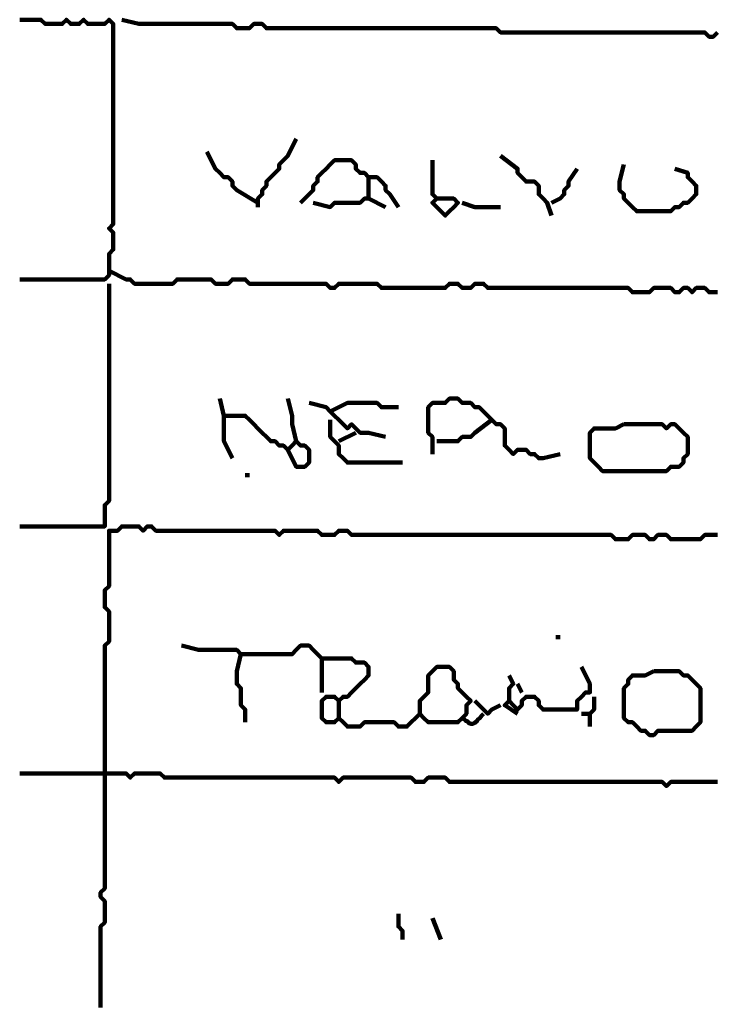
# Model space of a CAD drawing. Header units: metres. Extents: x 1959 to 4131, y 3282 to 4313.
# Tile 147 of 256: x 2378.13 to 2379.63, y 4301.72 to 4303.85. Entities that reach past the tile are written whole.
import ezdxf

# ---------------------------------------------------------------- set-up
doc = ezdxf.new("R2010")
doc.units = ezdxf.units.M
doc.layers.add('P', color=250, linetype='Continuous', lineweight=100)

msp = doc.modelspace()

# ---------------------------------------------------------------- linework, layer by layer
at = {"layer": 'P', "color": 0, "linetype": 'Continuous'}
for points in [[(2378.1277, 4303.2886), (2378.1369, 4303.2886), (2378.1462, 4303.2886), (2378.1554, 4303.2886), (2378.1646, 4303.2886), (2378.1739, 4303.2886), (2378.1831, 4303.2886), (2378.1923, 4303.2886), (2378.2016, 4303.2886), (2378.2108, 4303.2886), (2378.22, 4303.2886), (2378.2292, 4303.2886), (2378.2385, 4303.2886), (2378.2477, 4303.2886), (2378.2569, 4303.2886), (2378.2662, 4303.2886), (2378.2754, 4303.2886), (2378.2846, 4303.2886), (2378.2939, 4303.2886), (2378.3031, 4303.2886), (2378.3123, 4303.2886), (2378.3216, 4303.2979), (2378.3216, 4303.3071), (2378.3216, 4303.3163), (2378.3216, 4303.3256), (2378.3216, 4303.3348), (2378.3216, 4303.344), (2378.3308, 4303.3533), (2378.3308, 4303.3625), (2378.3308, 4303.3717), (2378.3308, 4303.3809), (2378.3308, 4303.3902), (2378.3216, 4303.3994), (2378.3308, 4303.4086), (2378.3308, 4303.4179), (2378.3308, 4303.4271), (2378.3308, 4303.4363), (2378.3308, 4303.4456), (2378.3308, 4303.4548), (2378.3308, 4303.464), (2378.3308, 4303.4733), (2378.3308, 4303.4825), (2378.3308, 4303.4917), (2378.3308, 4303.5009), (2378.3308, 4303.5102), (2378.3308, 4303.5194), (2378.3308, 4303.5286), (2378.3308, 4303.5379), (2378.3308, 4303.5471), (2378.3308, 4303.5563), (2378.3308, 4303.5656), (2378.3308, 4303.5748), (2378.3308, 4303.584), (2378.3308, 4303.5933), (2378.3308, 4303.6025), (2378.3308, 4303.6117), (2378.3308, 4303.6209), (2378.3308, 4303.6302), (2378.3308, 4303.6394), (2378.3308, 4303.6486), (2378.3308, 4303.6579), (2378.3308, 4303.6671), (2378.3308, 4303.6763), (2378.3308, 4303.6856), (2378.3308, 4303.6948), (2378.3308, 4303.704), (2378.3308, 4303.7133), (2378.3308, 4303.7225), (2378.3308, 4303.7317), (2378.3308, 4303.7409), (2378.3308, 4303.7502), (2378.3308, 4303.7594), (2378.3308, 4303.7686), (2378.3308, 4303.7779), (2378.3308, 4303.7871), (2378.3308, 4303.7963), (2378.3308, 4303.8056), (2378.3308, 4303.8148), (2378.3308, 4303.824), (2378.3308, 4303.8333), (2378.3308, 4303.8425), (2378.3216, 4303.8517), (2378.3123, 4303.8425), (2378.3031, 4303.8425), (2378.2939, 4303.8425), (2378.2846, 4303.8425), (2378.2754, 4303.8425), (2378.2662, 4303.8517), (2378.2569, 4303.8425), (2378.2477, 4303.8425), (2378.2385, 4303.8425), (2378.2292, 4303.8517), (2378.22, 4303.8425), (2378.2108, 4303.8425), (2378.2016, 4303.8425), (2378.1923, 4303.8425), (2378.1831, 4303.8425), (2378.1739, 4303.8517), (2378.1646, 4303.8517), (2378.1554, 4303.8517), (2378.1462, 4303.8517), (2378.1369, 4303.8517), (2378.1277, 4303.8517)], [(2378.3492, 4303.8517), (2378.3862, 4303.8425), (2378.3954, 4303.8425), (2378.4046, 4303.8425), (2378.4139, 4303.8425), (2378.4231, 4303.8425), (2378.4323, 4303.8425), (2378.4416, 4303.8425), (2378.4508, 4303.8425), (2378.46, 4303.8425), (2378.4692, 4303.8425), (2378.4785, 4303.8425), (2378.4877, 4303.8425), (2378.4969, 4303.8425), (2378.5062, 4303.8425), (2378.5154, 4303.8425), (2378.5246, 4303.8425), (2378.5339, 4303.8425), (2378.5431, 4303.8425), (2378.5523, 4303.8425), (2378.5616, 4303.8425), (2378.5708, 4303.8425), (2378.58, 4303.8425), (2378.5892, 4303.8425), (2378.5985, 4303.8333), (2378.6077, 4303.8333), (2378.6169, 4303.8333), (2378.6262, 4303.8333), (2378.6354, 4303.8425), (2378.6446, 4303.8425), (2378.6539, 4303.8425), (2378.6631, 4303.8333), (2378.6723, 4303.8333), (2378.6816, 4303.8333), (2378.6908, 4303.8333), (2378.7, 4303.8333), (2378.7092, 4303.8333), (2378.7185, 4303.8333), (2378.7277, 4303.8333), (2378.7369, 4303.8333), (2378.7462, 4303.8333), (2378.7554, 4303.8333), (2378.7646, 4303.8333), (2378.7739, 4303.8333), (2378.7831, 4303.8333), (2378.7923, 4303.8333), (2378.8016, 4303.8333), (2378.8108, 4303.8333), (2378.82, 4303.8333), (2378.8292, 4303.8333), (2378.8385, 4303.8333), (2378.8477, 4303.8333), (2378.8569, 4303.8333), (2378.8662, 4303.8333), (2378.8754, 4303.8333), (2378.8846, 4303.8333), (2378.8939, 4303.8333), (2378.9031, 4303.8333), (2378.9123, 4303.8333), (2378.9216, 4303.8333), (2378.9308, 4303.8333), (2378.94, 4303.8333), (2378.9492, 4303.8333), (2378.9585, 4303.8333), (2378.9677, 4303.8333), (2378.9769, 4303.8333), (2378.9862, 4303.8333), (2378.9954, 4303.8333), (2379.0046, 4303.8333), (2379.0139, 4303.8333), (2379.0231, 4303.8333), (2379.0323, 4303.8333), (2379.0416, 4303.8333), (2379.0508, 4303.8333), (2379.06, 4303.8333), (2379.0692, 4303.8333), (2379.0785, 4303.8333), (2379.0877, 4303.8333), (2379.0969, 4303.8333), (2379.1062, 4303.8333), (2379.1154, 4303.8333), (2379.1246, 4303.8333), (2379.1339, 4303.8333), (2379.1431, 4303.8333), (2379.1523, 4303.8333), (2379.1616, 4303.8333), (2379.1708, 4303.824), (2379.18, 4303.824), (2379.1892, 4303.824), (2379.1985, 4303.824), (2379.2077, 4303.824), (2379.2169, 4303.824), (2379.2262, 4303.824), (2379.2354, 4303.824), (2379.2446, 4303.824), (2379.2539, 4303.824), (2379.2631, 4303.824), (2379.2723, 4303.824), (2379.2816, 4303.824), (2379.2908, 4303.824), (2379.3, 4303.824), (2379.3092, 4303.824), (2379.3185, 4303.824), (2379.3277, 4303.824), (2379.3369, 4303.824), (2379.3462, 4303.824), (2379.3554, 4303.824), (2379.3646, 4303.824), (2379.3739, 4303.824), (2379.3831, 4303.824), (2379.3923, 4303.824), (2379.4016, 4303.824), (2379.4108, 4303.824), (2379.42, 4303.824), (2379.4292, 4303.824), (2379.4385, 4303.824), (2379.4477, 4303.824), (2379.4569, 4303.824), (2379.4662, 4303.824), (2379.4754, 4303.824), (2379.4846, 4303.824), (2379.4939, 4303.824), (2379.5031, 4303.824), (2379.5123, 4303.824), (2379.5216, 4303.824), (2379.5308, 4303.824), (2379.54, 4303.824), (2379.5492, 4303.824), (2379.5585, 4303.824), (2379.5677, 4303.824), (2379.5769, 4303.824), (2379.5862, 4303.824), (2379.5954, 4303.824), (2379.6046, 4303.824), (2379.6139, 4303.824), (2379.6231, 4303.8148), (2379.6323, 4303.8148), (2379.6416, 4303.824)], [(2378.7277, 4303.5933), (2378.7092, 4303.5563), (2378.7, 4303.5471), (2378.6908, 4303.5379), (2378.6908, 4303.5286), (2378.6816, 4303.5194), (2378.6723, 4303.5102), (2378.6631, 4303.5009), (2378.6631, 4303.4917), (2378.6539, 4303.4825), (2378.6539, 4303.4733), (2378.6446, 4303.464), (2378.6446, 4303.4456)], [(2378.5339, 4303.5656), (2378.5523, 4303.5286), (2378.5616, 4303.5194), (2378.5708, 4303.5102), (2378.58, 4303.5102), (2378.5892, 4303.5009), (2378.5892, 4303.4917), (2378.5985, 4303.4825), (2378.6446, 4303.4548)], [(2378.7369, 4303.4548), (2378.7646, 4303.4825), (2378.7646, 4303.4917), (2378.7739, 4303.5009), (2378.7739, 4303.5102), (2378.7831, 4303.5194), (2378.7923, 4303.5286), (2378.8016, 4303.5379), (2378.8108, 4303.5471), (2378.82, 4303.5471), (2378.8292, 4303.5471), (2378.8385, 4303.5471), (2378.8477, 4303.5471), (2378.8569, 4303.5379), (2378.8569, 4303.5286), (2378.8662, 4303.5194), (2378.8754, 4303.5194), (2378.8846, 4303.5102), (2378.8939, 4303.5102), (2378.9031, 4303.5102), (2378.9123, 4303.5009), (2378.9216, 4303.4917), (2378.9216, 4303.4825), (2378.9308, 4303.4733), (2378.9492, 4303.4456)], [(2379.0231, 4303.5471), (2379.0231, 4303.5102), (2379.0231, 4303.5009), (2379.0231, 4303.4917), (2379.0231, 4303.4825), (2379.0231, 4303.4733), (2379.0323, 4303.464), (2379.0231, 4303.4548), (2379.0323, 4303.4456), (2379.0416, 4303.4363), (2379.0508, 4303.4271), (2379.06, 4303.4363), (2379.0692, 4303.4456), (2379.0785, 4303.4548), (2379.0692, 4303.464), (2379.06, 4303.464), (2379.0323, 4303.464)], [(2379.1708, 4303.5563), (2379.2077, 4303.5286), (2379.2077, 4303.5194), (2379.2169, 4303.5102), (2379.2262, 4303.5009), (2379.2354, 4303.5009), (2379.2446, 4303.5009), (2379.2539, 4303.4917), (2379.2539, 4303.4825), (2379.2539, 4303.4733), (2379.2631, 4303.464), (2379.2723, 4303.4548), (2379.2816, 4303.4271)], [(2379.3369, 4303.5286), (2379.3185, 4303.5009), (2379.3185, 4303.4917), (2379.3092, 4303.4825), (2379.3092, 4303.4733), (2379.3, 4303.464), (2379.2816, 4303.4548)], [(2379.4385, 4303.5379), (2379.4292, 4303.5009), (2379.4292, 4303.4917), (2379.4292, 4303.4825), (2379.4385, 4303.4733), (2379.4385, 4303.464), (2379.4477, 4303.4548), (2379.4569, 4303.4456), (2379.4662, 4303.4363), (2379.4754, 4303.4363), (2379.4846, 4303.4363), (2379.4939, 4303.4363), (2379.5031, 4303.4363), (2379.5123, 4303.4363), (2379.5216, 4303.4363), (2379.5308, 4303.4363), (2379.54, 4303.4363), (2379.5492, 4303.4456), (2379.5585, 4303.4456), (2379.5677, 4303.4548), (2379.5769, 4303.4548), (2379.5862, 4303.464), (2379.5954, 4303.4733), (2379.5954, 4303.4825), (2379.5954, 4303.4917), (2379.5862, 4303.5009), (2379.5769, 4303.5102), (2379.5769, 4303.5194), (2379.5492, 4303.5286)], [(2378.8846, 4303.5102), (2378.8846, 4303.4733), (2378.8846, 4303.464), (2378.8754, 4303.464), (2378.8662, 4303.4548), (2378.8569, 4303.4548), (2378.8477, 4303.4548), (2378.8385, 4303.4548), (2378.8292, 4303.4548), (2378.82, 4303.4548), (2378.8108, 4303.4548), (2378.8016, 4303.4456), (2378.7646, 4303.4548)], [(2378.8846, 4303.464), (2378.9216, 4303.4456)], [(2379.0877, 4303.4548), (2379.1154, 4303.4456), (2379.1246, 4303.4456), (2379.1339, 4303.4456), (2379.1431, 4303.4456), (2379.1523, 4303.4456), (2379.1708, 4303.4456)], [(2378.3216, 4303.3071), (2378.3585, 4303.2886), (2378.3677, 4303.2886), (2378.3769, 4303.2794), (2378.3862, 4303.2794), (2378.3954, 4303.2794), (2378.4046, 4303.2794), (2378.4139, 4303.2794), (2378.4231, 4303.2794), (2378.4323, 4303.2794), (2378.4416, 4303.2794), (2378.4508, 4303.2794), (2378.46, 4303.2794), (2378.4692, 4303.2886), (2378.4785, 4303.2886), (2378.4877, 4303.2886), (2378.4969, 4303.2886), (2378.5062, 4303.2886), (2378.5154, 4303.2886), (2378.5246, 4303.2886), (2378.5339, 4303.2886), (2378.5431, 4303.2886), (2378.5523, 4303.2794), (2378.5616, 4303.2794), (2378.5708, 4303.2794), (2378.58, 4303.2794), (2378.5892, 4303.2886), (2378.5985, 4303.2886), (2378.6077, 4303.2886), (2378.6169, 4303.2886), (2378.6262, 4303.2794), (2378.6354, 4303.2794), (2378.6446, 4303.2794), (2378.6539, 4303.2794), (2378.6631, 4303.2794), (2378.6723, 4303.2794), (2378.6816, 4303.2794), (2378.6908, 4303.2794), (2378.7, 4303.2794), (2378.7092, 4303.2794), (2378.7185, 4303.2794), (2378.7277, 4303.2794), (2378.7369, 4303.2794), (2378.7462, 4303.2794), (2378.7554, 4303.2794), (2378.7646, 4303.2794), (2378.7739, 4303.2794), (2378.7831, 4303.2794), (2378.7923, 4303.2794), (2378.8016, 4303.2702), (2378.8108, 4303.2702), (2378.82, 4303.2794), (2378.8292, 4303.2794), (2378.8385, 4303.2794), (2378.8477, 4303.2794), (2378.8569, 4303.2794), (2378.8662, 4303.2794), (2378.8754, 4303.2794), (2378.8846, 4303.2794), (2378.8939, 4303.2794), (2378.9031, 4303.2794), (2378.9123, 4303.2702), (2378.9216, 4303.2702), (2378.9308, 4303.2702), (2378.94, 4303.2702), (2378.9492, 4303.2702), (2378.9585, 4303.2702), (2378.9677, 4303.2702), (2378.9769, 4303.2702), (2378.9862, 4303.2702), (2378.9954, 4303.2702), (2379.0046, 4303.2702), (2379.0139, 4303.2702), (2379.0231, 4303.2702), (2379.0323, 4303.2702), (2379.0416, 4303.2702), (2379.0508, 4303.2702), (2379.06, 4303.2794), (2379.0692, 4303.2794), (2379.0785, 4303.2794), (2379.0877, 4303.2702), (2379.0969, 4303.2702), (2379.1062, 4303.2702), (2379.1154, 4303.2794), (2379.1246, 4303.2794), (2379.1339, 4303.2794), (2379.1431, 4303.2702), (2379.1523, 4303.2702), (2379.1616, 4303.2702), (2379.1708, 4303.2702), (2379.18, 4303.2702), (2379.1892, 4303.2702), (2379.1985, 4303.2702), (2379.2077, 4303.2702), (2379.2169, 4303.2702), (2379.2262, 4303.2702), (2379.2354, 4303.2702), (2379.2446, 4303.2702), (2379.2539, 4303.2702), (2379.2631, 4303.2702), (2379.2723, 4303.2702), (2379.2816, 4303.2702), (2379.2908, 4303.2702), (2379.3, 4303.2702), (2379.3092, 4303.2702), (2379.3185, 4303.2702), (2379.3277, 4303.2702), (2379.3369, 4303.2702), (2379.3462, 4303.2702), (2379.3554, 4303.2702), (2379.3646, 4303.2702), (2379.3739, 4303.2702), (2379.3831, 4303.2702), (2379.3923, 4303.2702), (2379.4016, 4303.2702), (2379.4108, 4303.2702), (2379.42, 4303.2702), (2379.4292, 4303.2702), (2379.4385, 4303.2702), (2379.4477, 4303.2702), (2379.4569, 4303.2609), (2379.4662, 4303.2609), (2379.4754, 4303.2609), (2379.4846, 4303.2609), (2379.4939, 4303.2609), (2379.5031, 4303.2702), (2379.5123, 4303.2702), (2379.5216, 4303.2702), (2379.5308, 4303.2702), (2379.54, 4303.2702), (2379.5492, 4303.2609), (2379.5585, 4303.2609), (2379.5677, 4303.2702), (2379.5769, 4303.2702), (2379.5862, 4303.2609), (2379.5954, 4303.2702), (2379.6046, 4303.2702), (2379.6139, 4303.2702), (2379.6231, 4303.2609), (2379.6323, 4303.2609), (2379.6416, 4303.2609)], [(2378.3216, 4303.2794), (2378.3216, 4303.2425), (2378.3216, 4303.2333), (2378.3216, 4303.224), (2378.3216, 4303.2148), (2378.3216, 4303.2056), (2378.3216, 4303.1963), (2378.3216, 4303.1871), (2378.3216, 4303.1779), (2378.3216, 4303.1686), (2378.3216, 4303.1594), (2378.3216, 4303.1502), (2378.3216, 4303.1409), (2378.3216, 4303.1317), (2378.3216, 4303.1225), (2378.3216, 4303.1133), (2378.3216, 4303.104), (2378.3216, 4303.0948), (2378.3216, 4303.0856), (2378.3216, 4303.0763), (2378.3216, 4303.0671), (2378.3216, 4303.0579), (2378.3216, 4303.0486), (2378.3216, 4303.0394), (2378.3216, 4303.0302), (2378.3216, 4303.0209), (2378.3216, 4303.0117), (2378.3216, 4303.0025), (2378.3216, 4302.9933), (2378.3216, 4302.984), (2378.3216, 4302.9748), (2378.3216, 4302.9656), (2378.3216, 4302.9563), (2378.3216, 4302.9471), (2378.3216, 4302.9379), (2378.3216, 4302.9286), (2378.3216, 4302.9194), (2378.3216, 4302.9102), (2378.3216, 4302.9009), (2378.3216, 4302.8917), (2378.3216, 4302.8825), (2378.3216, 4302.8733), (2378.3216, 4302.864), (2378.3216, 4302.8548), (2378.3216, 4302.8456), (2378.3216, 4302.8363), (2378.3216, 4302.8271), (2378.3216, 4302.8179), (2378.3216, 4302.8086), (2378.3123, 4302.7994), (2378.3123, 4302.7902), (2378.3123, 4302.7809), (2378.3123, 4302.7717), (2378.3123, 4302.7625), (2378.3123, 4302.7533), (2378.3031, 4302.7533), (2378.2939, 4302.7533), (2378.2846, 4302.7533), (2378.2754, 4302.7533), (2378.2662, 4302.7533), (2378.2569, 4302.7533), (2378.2477, 4302.7533), (2378.2385, 4302.7533), (2378.2292, 4302.7533), (2378.22, 4302.7533), (2378.2108, 4302.7533), (2378.2016, 4302.7533), (2378.1923, 4302.7533), (2378.1831, 4302.7533), (2378.1739, 4302.7533), (2378.1646, 4302.7533), (2378.1554, 4302.7533), (2378.1462, 4302.7533), (2378.1369, 4302.7533), (2378.1277, 4302.7533)], [(2378.5616, 4303.0302), (2378.5708, 4302.9933), (2378.58, 4302.9933), (2378.5892, 4302.9933), (2378.5985, 4302.9933), (2378.6077, 4302.9933), (2378.6169, 4302.9933), (2378.6262, 4302.984), (2378.6354, 4302.9748), (2378.6446, 4302.9656), (2378.6539, 4302.9563), (2378.6631, 4302.9471), (2378.6723, 4302.9379), (2378.6816, 4302.9379), (2378.6908, 4302.9286), (2378.7, 4302.9286), (2378.7092, 4302.9194), (2378.7185, 4302.9286), (2378.7277, 4302.9379), (2378.7369, 4302.9286), (2378.7462, 4302.9286), (2378.7554, 4302.9194), (2378.7554, 4302.9102), (2378.7554, 4302.9009), (2378.7554, 4302.8917), (2378.7462, 4302.8825), (2378.7369, 4302.8825), (2378.7277, 4302.8825), (2378.7092, 4302.9194)], [(2378.7092, 4303.0302), (2378.7185, 4302.9933), (2378.7185, 4302.984), (2378.7185, 4302.9748), (2378.7277, 4302.9379)], [(2378.7554, 4303.0209), (2378.7923, 4303.0117), (2378.8016, 4303.0025), (2378.8108, 4302.9933), (2378.82, 4302.984), (2378.8292, 4302.9748), (2378.8385, 4302.9656), (2378.8477, 4302.9748), (2378.8569, 4302.9656), (2378.8662, 4302.9563), (2378.8754, 4302.9563), (2378.8846, 4302.9563), (2378.9216, 4302.9471)], [(2378.8016, 4303.0025), (2378.8385, 4303.0209), (2378.8477, 4303.0209), (2378.8569, 4303.0209), (2378.8662, 4303.0209), (2378.8754, 4303.0209), (2378.8846, 4303.0209), (2378.8939, 4303.0209), (2378.9031, 4303.0209), (2378.9123, 4303.0117), (2378.9216, 4303.0117), (2378.9308, 4303.0117), (2378.9492, 4303.0117)], [(2379.0231, 4302.9102), (2379.0231, 4302.9471), (2379.0139, 4302.9563), (2379.0139, 4302.9656), (2379.0139, 4302.9748), (2379.0139, 4302.984), (2379.0139, 4302.9933), (2379.0139, 4303.0025), (2379.0139, 4303.0117), (2379.0231, 4303.0209), (2379.0323, 4303.0209), (2379.0416, 4303.0209), (2379.0508, 4303.0209), (2379.06, 4303.0302), (2379.0692, 4303.0302), (2379.0785, 4303.0302), (2379.0877, 4303.0209), (2379.0969, 4303.0209), (2379.1062, 4303.0209), (2379.1154, 4303.0117), (2379.1246, 4303.0117), (2379.1339, 4303.0025), (2379.1431, 4302.9933), (2379.1523, 4302.984), (2379.1616, 4302.9748), (2379.1708, 4302.9748), (2379.18, 4302.9656), (2379.18, 4302.9563), (2379.18, 4302.9471), (2379.18, 4302.9379), (2379.18, 4302.9286), (2379.1892, 4302.9194), (2379.1985, 4302.9102), (2379.2077, 4302.9194), (2379.2169, 4302.9194), (2379.2262, 4302.9194), (2379.2354, 4302.9102), (2379.2446, 4302.9102), (2379.2539, 4302.9009), (2379.2631, 4302.9009), (2379.3, 4302.9102)], [(2378.5708, 4302.9933), (2378.5708, 4302.9563), (2378.5708, 4302.9471), (2378.5708, 4302.9379), (2378.5892, 4302.9009)], [(2378.8016, 4302.984), (2378.8016, 4302.9471), (2378.8108, 4302.9379), (2378.82, 4302.9286), (2378.82, 4302.9194), (2378.82, 4302.9102), (2378.8292, 4302.9009), (2378.8385, 4302.8917), (2378.8477, 4302.8917), (2378.8569, 4302.8917), (2378.8662, 4302.8917), (2378.8754, 4302.8917), (2378.8846, 4302.8917), (2378.8939, 4302.8917), (2378.9031, 4302.8917), (2378.9123, 4302.8917), (2378.9585, 4302.8917)], [(2379.1523, 4302.984), (2379.1154, 4302.9563), (2379.1062, 4302.9471), (2379.0969, 4302.9471), (2379.0877, 4302.9471), (2379.0785, 4302.9379), (2379.0692, 4302.9379), (2379.06, 4302.9379), (2379.0323, 4302.9379)], [(2379.4385, 4302.9748), (2379.4477, 4302.9748), (2379.4569, 4302.9748), (2379.4662, 4302.9748), (2379.4754, 4302.9748), (2379.4846, 4302.9748), (2379.4939, 4302.9748), (2379.5031, 4302.9748), (2379.5123, 4302.9748), (2379.5216, 4302.9748), (2379.5308, 4302.9656), (2379.54, 4302.9748), (2379.5492, 4302.9748), (2379.5585, 4302.9656), (2379.5677, 4302.9563), (2379.5769, 4302.9471), (2379.5769, 4302.9379), (2379.5769, 4302.9286), (2379.5769, 4302.9194), (2379.5769, 4302.9102), (2379.5677, 4302.9009), (2379.5677, 4302.8917), (2379.5585, 4302.8825), (2379.5492, 4302.8825), (2379.54, 4302.8825), (2379.5308, 4302.8733), (2379.5216, 4302.8733), (2379.5123, 4302.8733), (2379.5031, 4302.8733), (2379.4939, 4302.8733), (2379.4846, 4302.8733), (2379.4754, 4302.8733), (2379.4662, 4302.8733), (2379.4569, 4302.8733), (2379.4477, 4302.8733), (2379.4385, 4302.8733), (2379.4292, 4302.8733), (2379.42, 4302.8733), (2379.4108, 4302.8733), (2379.4016, 4302.8733), (2379.3923, 4302.8733), (2379.3831, 4302.8825), (2379.3739, 4302.8917), (2379.3646, 4302.9009), (2379.3646, 4302.9102), (2379.3646, 4302.9194), (2379.3646, 4302.9286), (2379.3646, 4302.9379), (2379.3646, 4302.9471), (2379.3646, 4302.9563), (2379.3739, 4302.9656), (2379.3831, 4302.9656), (2379.3923, 4302.9656), (2379.4016, 4302.9656), (2379.4108, 4302.9656), (2379.42, 4302.9656), (2379.4385, 4302.9748)], [(2378.8569, 4302.9563), (2378.82, 4302.9379)], [(2378.6169, 4302.864), (2378.6262, 4302.864)], [(2378.3031, 4301.7102), (2378.3031, 4301.7194), (2378.3031, 4301.7286), (2378.3031, 4301.7379), (2378.3031, 4301.7471), (2378.3031, 4301.7563), (2378.3031, 4301.7656), (2378.3031, 4301.7748), (2378.3031, 4301.784), (2378.3031, 4301.7933), (2378.3031, 4301.8025), (2378.3031, 4301.8117), (2378.3031, 4301.8209), (2378.3031, 4301.8302), (2378.3031, 4301.8394), (2378.3031, 4301.8486), (2378.3031, 4301.8579), (2378.3031, 4301.8671), (2378.3031, 4301.8763), (2378.3031, 4301.8856), (2378.3123, 4301.8948), (2378.3123, 4301.904), (2378.3123, 4301.9133), (2378.3123, 4301.9225), (2378.3123, 4301.9317), (2378.3123, 4301.9409), (2378.3031, 4301.9502), (2378.3031, 4301.9594), (2378.3123, 4301.9686), (2378.3123, 4301.9779), (2378.3123, 4301.9871), (2378.3123, 4301.9963), (2378.3123, 4302.0056), (2378.3123, 4302.0148), (2378.3123, 4302.024), (2378.3123, 4302.0333), (2378.3123, 4302.0425), (2378.3123, 4302.0517), (2378.3123, 4302.0609), (2378.3123, 4302.0702), (2378.3123, 4302.0794), (2378.3123, 4302.0886), (2378.3123, 4302.0979), (2378.3123, 4302.1071), (2378.3123, 4302.1163), (2378.3123, 4302.1256), (2378.3123, 4302.1348), (2378.3123, 4302.144), (2378.3123, 4302.1533), (2378.3123, 4302.1625), (2378.3123, 4302.1717), (2378.3123, 4302.1809), (2378.3123, 4302.1902), (2378.3123, 4302.1994), (2378.3123, 4302.2086), (2378.3123, 4302.2179), (2378.3123, 4302.2271), (2378.3123, 4302.2363), (2378.3123, 4302.2456), (2378.3123, 4302.2548), (2378.3123, 4302.264), (2378.3123, 4302.2733), (2378.3123, 4302.2825), (2378.3123, 4302.2917), (2378.3123, 4302.3009), (2378.3123, 4302.3102), (2378.3123, 4302.3194), (2378.3123, 4302.3286), (2378.3123, 4302.3379), (2378.3123, 4302.3471), (2378.3123, 4302.3563), (2378.3123, 4302.3656), (2378.3123, 4302.3748), (2378.3123, 4302.384), (2378.3123, 4302.3933), (2378.3123, 4302.4025), (2378.3123, 4302.4117), (2378.3123, 4302.4209), (2378.3123, 4302.4302), (2378.3123, 4302.4394), (2378.3123, 4302.4486), (2378.3123, 4302.4579), (2378.3123, 4302.4671), (2378.3123, 4302.4763), (2378.3123, 4302.4856), (2378.3123, 4302.4948), (2378.3216, 4302.504), (2378.3216, 4302.5133), (2378.3216, 4302.5225), (2378.3216, 4302.5317), (2378.3216, 4302.5409), (2378.3216, 4302.5502), (2378.3216, 4302.5594), (2378.3216, 4302.5686), (2378.3123, 4302.5779), (2378.3123, 4302.5871), (2378.3123, 4302.5963), (2378.3123, 4302.6056), (2378.3123, 4302.6148), (2378.3216, 4302.624), (2378.3216, 4302.6333), (2378.3216, 4302.6425), (2378.3216, 4302.6517), (2378.3216, 4302.6609), (2378.3216, 4302.6702), (2378.3216, 4302.6794), (2378.3216, 4302.6886), (2378.3216, 4302.6979), (2378.3216, 4302.7071), (2378.3216, 4302.7163), (2378.3216, 4302.7256), (2378.3216, 4302.7348), (2378.3216, 4302.744), (2378.3308, 4302.744), (2378.34, 4302.744), (2378.3492, 4302.7533), (2378.3585, 4302.7533), (2378.3677, 4302.7533), (2378.3769, 4302.7533), (2378.3862, 4302.7533), (2378.3954, 4302.744), (2378.4046, 4302.7533), (2378.4139, 4302.7533), (2378.4231, 4302.744), (2378.4323, 4302.744), (2378.4416, 4302.744), (2378.4508, 4302.744), (2378.46, 4302.744), (2378.4692, 4302.744), (2378.4785, 4302.744), (2378.4877, 4302.744), (2378.4969, 4302.744), (2378.5062, 4302.744), (2378.5154, 4302.744), (2378.5246, 4302.744), (2378.5339, 4302.744), (2378.5431, 4302.744), (2378.5523, 4302.744), (2378.5616, 4302.744), (2378.5708, 4302.744), (2378.58, 4302.744), (2378.5892, 4302.744), (2378.5985, 4302.744), (2378.6077, 4302.744), (2378.6169, 4302.744), (2378.6262, 4302.744), (2378.6354, 4302.744), (2378.6446, 4302.744), (2378.6539, 4302.744), (2378.6631, 4302.744), (2378.6723, 4302.744), (2378.6816, 4302.744), (2378.6908, 4302.7348), (2378.7, 4302.744), (2378.7092, 4302.744), (2378.7185, 4302.744), (2378.7277, 4302.744), (2378.7369, 4302.744), (2378.7462, 4302.744), (2378.7554, 4302.744), (2378.7646, 4302.744), (2378.7739, 4302.744), (2378.7831, 4302.7348), (2378.7923, 4302.7348), (2378.8016, 4302.7348), (2378.8108, 4302.7348), (2378.82, 4302.744), (2378.8292, 4302.744), (2378.8385, 4302.744), (2378.8477, 4302.7348), (2378.8569, 4302.7348), (2378.8662, 4302.7348), (2378.8754, 4302.7348), (2378.8846, 4302.7348), (2378.8939, 4302.7348), (2378.9031, 4302.7348), (2378.9123, 4302.7348), (2378.9216, 4302.7348), (2378.9308, 4302.7348), (2378.94, 4302.7348), (2378.9492, 4302.7348), (2378.9585, 4302.7348), (2378.9677, 4302.7348), (2378.9769, 4302.7348), (2378.9862, 4302.7348), (2378.9954, 4302.7348), (2379.0046, 4302.7348), (2379.0139, 4302.7348), (2379.0231, 4302.7348), (2379.0323, 4302.7348), (2379.0416, 4302.7348), (2379.0508, 4302.7348), (2379.06, 4302.7348), (2379.0692, 4302.7348), (2379.0785, 4302.7348), (2379.0877, 4302.7348), (2379.0969, 4302.7348), (2379.1062, 4302.7348), (2379.1154, 4302.7348), (2379.1246, 4302.7348), (2379.1339, 4302.7348), (2379.1431, 4302.7348), (2379.1523, 4302.7348), (2379.1616, 4302.7348), (2379.1708, 4302.7348), (2379.18, 4302.7348), (2379.1892, 4302.7348), (2379.1985, 4302.7348), (2379.2077, 4302.7348), (2379.2169, 4302.7348), (2379.2262, 4302.7348), (2379.2354, 4302.7348), (2379.2446, 4302.7348), (2379.2539, 4302.7348), (2379.2631, 4302.7348), (2379.2723, 4302.7348), (2379.2816, 4302.7348), (2379.2908, 4302.7348), (2379.3, 4302.7348), (2379.3092, 4302.7348), (2379.3185, 4302.7348), (2379.3277, 4302.7348), (2379.3369, 4302.7348), (2379.3462, 4302.7348), (2379.3554, 4302.7348), (2379.3646, 4302.7348), (2379.3739, 4302.7348), (2379.3831, 4302.7348), (2379.3923, 4302.7348), (2379.4016, 4302.7348), (2379.4108, 4302.7348), (2379.42, 4302.7256), (2379.4292, 4302.7256), (2379.4385, 4302.7256), (2379.4477, 4302.7256), (2379.4569, 4302.7348), (2379.4662, 4302.7348), (2379.4754, 4302.7348), (2379.4846, 4302.7348), (2379.4939, 4302.7256), (2379.5031, 4302.7256), (2379.5123, 4302.7348), (2379.5216, 4302.7348), (2379.5308, 4302.7348), (2379.54, 4302.7256), (2379.5492, 4302.7256), (2379.5585, 4302.7256), (2379.5677, 4302.7256), (2379.5769, 4302.7256), (2379.5862, 4302.7256), (2379.5954, 4302.7256), (2379.6046, 4302.7256), (2379.6139, 4302.7348), (2379.6231, 4302.7348), (2379.6323, 4302.7348), (2379.6416, 4302.7348)], [(2379.2908, 4302.5133), (2379.3, 4302.5133)], [(2378.4785, 4302.4948), (2378.5154, 4302.4856), (2378.5246, 4302.4856), (2378.5339, 4302.4856), (2378.5431, 4302.4856), (2378.5523, 4302.4856), (2378.5616, 4302.4856), (2378.5708, 4302.4856), (2378.58, 4302.4856), (2378.5892, 4302.4856), (2378.5985, 4302.4856), (2378.6077, 4302.4763), (2378.6169, 4302.4763), (2378.6262, 4302.4763), (2378.6354, 4302.4763), (2378.6446, 4302.4763), (2378.6539, 4302.4763), (2378.6631, 4302.4763), (2378.6723, 4302.4763), (2378.6816, 4302.4763), (2378.6908, 4302.4763), (2378.7, 4302.4763), (2378.7092, 4302.4763), (2378.7185, 4302.4763), (2378.7277, 4302.4856), (2378.7369, 4302.4948), (2378.7462, 4302.4948), (2378.7554, 4302.4948), (2378.7646, 4302.4856), (2378.7739, 4302.4763), (2378.7831, 4302.4671), (2378.7923, 4302.4671), (2378.8016, 4302.4671), (2378.8108, 4302.4671), (2378.82, 4302.4671), (2378.8292, 4302.4671), (2378.8385, 4302.4671), (2378.8477, 4302.4671), (2378.8569, 4302.4579), (2378.8662, 4302.4579), (2378.8754, 4302.4579), (2378.8846, 4302.4486), (2378.8846, 4302.4394), (2378.8846, 4302.4302), (2378.8754, 4302.4209), (2378.8662, 4302.4117), (2378.8569, 4302.4025), (2378.8477, 4302.3933), (2378.8385, 4302.384), (2378.8292, 4302.384), (2378.82, 4302.3748), (2378.8108, 4302.384), (2378.8016, 4302.384), (2378.7923, 4302.384), (2378.7831, 4302.3748), (2378.7831, 4302.3656), (2378.7831, 4302.3563), (2378.7831, 4302.3471), (2378.7831, 4302.3379), (2378.7923, 4302.3286), (2378.8016, 4302.3286), (2378.8108, 4302.3286), (2378.82, 4302.3379), (2378.8292, 4302.3286), (2378.8385, 4302.3194), (2378.8477, 4302.3194), (2378.8569, 4302.3194), (2378.8662, 4302.3194), (2378.8754, 4302.3286), (2378.8846, 4302.3286), (2378.8939, 4302.3286), (2378.9031, 4302.3286), (2378.9123, 4302.3286), (2378.9216, 4302.3286), (2378.9308, 4302.3286), (2378.94, 4302.3286), (2378.9492, 4302.3194), (2378.9585, 4302.3194), (2378.9677, 4302.3194), (2378.9769, 4302.3286), (2378.9862, 4302.3379), (2378.9954, 4302.3471), (2379.0046, 4302.3379), (2379.0139, 4302.3286), (2379.0231, 4302.3286), (2379.0323, 4302.3286), (2379.0416, 4302.3286), (2379.0508, 4302.3286), (2379.06, 4302.3286), (2379.0692, 4302.3286), (2379.0785, 4302.3286), (2379.0877, 4302.3379), (2379.0969, 4302.3471), (2379.0969, 4302.3563), (2379.0969, 4302.3656), (2379.1062, 4302.3748), (2379.0969, 4302.384), (2379.0877, 4302.3933), (2379.0785, 4302.4025), (2379.0785, 4302.4117), (2379.0692, 4302.4209), (2379.0692, 4302.4302), (2379.0692, 4302.4394), (2379.06, 4302.4486), (2379.0508, 4302.4486), (2379.0416, 4302.4486), (2379.0323, 4302.4486), (2379.0231, 4302.4394), (2379.0139, 4302.4302), (2379.0139, 4302.4209), (2379.0139, 4302.4117), (2379.0139, 4302.4025), (2379.0139, 4302.3933), (2379.0046, 4302.384), (2378.9954, 4302.3748), (2378.9954, 4302.3656), (2378.9954, 4302.3471)], [(2378.6077, 4302.4763), (2378.5985, 4302.4394), (2378.5985, 4302.4302), (2378.5985, 4302.4209), (2378.5985, 4302.4117), (2378.6077, 4302.4025), (2378.6077, 4302.3933), (2378.6077, 4302.384), (2378.6077, 4302.3748), (2378.6077, 4302.3656), (2378.6169, 4302.3563), (2378.6169, 4302.3471), (2378.6169, 4302.3286)], [(2378.7831, 4302.4671), (2378.7831, 4302.4394), (2378.7831, 4302.4302), (2378.7831, 4302.3933)], [(2379.3462, 4302.4486), (2379.3646, 4302.4117), (2379.3646, 4302.4025), (2379.3646, 4302.3933), (2379.3554, 4302.3933), (2379.3462, 4302.384), (2379.3369, 4302.3748), (2379.3369, 4302.3656), (2379.3369, 4302.3563), (2379.3277, 4302.3563), (2379.3185, 4302.3563), (2379.3092, 4302.3563), (2379.3, 4302.3563), (2379.2908, 4302.3563), (2379.2816, 4302.3563), (2379.2723, 4302.3563), (2379.2631, 4302.3563), (2379.2539, 4302.3656), (2379.2539, 4302.3748), (2379.2446, 4302.384), (2379.2354, 4302.384), (2379.2262, 4302.384), (2379.2169, 4302.3748), (2379.2169, 4302.3656), (2379.2077, 4302.3563), (2379.1985, 4302.3656), (2379.1892, 4302.3748), (2379.18, 4302.3656), (2379.2077, 4302.3471)], [(2379.5031, 4302.4394), (2379.5123, 4302.4394), (2379.5216, 4302.4394), (2379.5308, 4302.4394), (2379.54, 4302.4394), (2379.5492, 4302.4394), (2379.5585, 4302.4394), (2379.5677, 4302.4302), (2379.5769, 4302.4302), (2379.5862, 4302.4209), (2379.5954, 4302.4117), (2379.6046, 4302.4025), (2379.6046, 4302.3933), (2379.6046, 4302.384), (2379.6046, 4302.3748), (2379.6046, 4302.3656), (2379.6046, 4302.3563), (2379.6046, 4302.3471), (2379.6046, 4302.3379), (2379.6046, 4302.3286), (2379.5954, 4302.3194), (2379.5862, 4302.3102), (2379.5769, 4302.3102), (2379.5677, 4302.3102), (2379.5585, 4302.3102), (2379.5492, 4302.3102), (2379.54, 4302.3102), (2379.5308, 4302.3102), (2379.5216, 4302.3102), (2379.5123, 4302.3102), (2379.5031, 4302.3009), (2379.4939, 4302.3009), (2379.4846, 4302.3102), (2379.4754, 4302.3102), (2379.4662, 4302.3194), (2379.4569, 4302.3286), (2379.4477, 4302.3286), (2379.4385, 4302.3379), (2379.4385, 4302.3471), (2379.4385, 4302.3563), (2379.4385, 4302.3656), (2379.4385, 4302.3748), (2379.4385, 4302.384), (2379.4385, 4302.3933), (2379.4385, 4302.4025), (2379.4477, 4302.4117), (2379.4477, 4302.4209), (2379.4569, 4302.4302), (2379.4662, 4302.4302), (2379.4754, 4302.4302), (2379.4846, 4302.4302), (2379.5031, 4302.4394)], [(2379.1892, 4302.4302), (2379.1985, 4302.4117), (2379.1892, 4302.4025), (2379.1892, 4302.3933), (2379.1892, 4302.3748)], [(2379.2077, 4302.4117), (2379.2169, 4302.3933)], [(2378.82, 4302.3748), (2378.82, 4302.3379)], [(2379.1154, 4302.3748), (2379.1339, 4302.3563), (2379.1431, 4302.3471), (2379.1523, 4302.3563), (2379.1708, 4302.3656)], [(2379.3739, 4302.384), (2379.3739, 4302.3656), (2379.3739, 4302.3563), (2379.3646, 4302.3471), (2379.3646, 4302.3194)], [(2379.1339, 4302.3471), (2379.1292, 4302.3425), (2379.1262, 4302.3379), (2379.1216, 4302.3348), (2379.12, 4302.3317), (2379.1154, 4302.3271), (2379.1108, 4302.3256), (2379.1062, 4302.3256), (2379.1016, 4302.3271), (2379.1, 4302.3302), (2379.0954, 4302.3317), (2379.0923, 4302.3348), (2379.0877, 4302.3379)], [(2379.3462, 4302.3471), (2379.3646, 4302.3471)], [(2378.1277, 4302.2179), (2378.1369, 4302.2179), (2378.1462, 4302.2179), (2378.1554, 4302.2179), (2378.1646, 4302.2179), (2378.1739, 4302.2179), (2378.1831, 4302.2179), (2378.1923, 4302.2179), (2378.2016, 4302.2179), (2378.2108, 4302.2179), (2378.22, 4302.2179), (2378.2292, 4302.2179), (2378.2385, 4302.2179), (2378.2477, 4302.2179), (2378.2569, 4302.2179), (2378.2662, 4302.2179), (2378.2754, 4302.2179), (2378.2846, 4302.2179), (2378.2939, 4302.2179), (2378.3031, 4302.2179), (2378.3123, 4302.2179), (2378.3216, 4302.2179), (2378.3308, 4302.2179), (2378.34, 4302.2179), (2378.3492, 4302.2179), (2378.3585, 4302.2179), (2378.3677, 4302.2086), (2378.3769, 4302.2179), (2378.3862, 4302.2179), (2378.3954, 4302.2179), (2378.4046, 4302.2179), (2378.4139, 4302.2179), (2378.4231, 4302.2179), (2378.4323, 4302.2179), (2378.4416, 4302.2086), (2378.4508, 4302.2086), (2378.46, 4302.2086), (2378.4692, 4302.2086), (2378.4785, 4302.2086), (2378.4877, 4302.2086), (2378.4969, 4302.2086), (2378.5062, 4302.2086), (2378.5154, 4302.2086), (2378.5246, 4302.2086), (2378.5339, 4302.2086), (2378.5431, 4302.2086), (2378.5523, 4302.2086), (2378.5616, 4302.2086), (2378.5708, 4302.2086), (2378.58, 4302.2086), (2378.5892, 4302.2086), (2378.5985, 4302.2086), (2378.6077, 4302.2086), (2378.6169, 4302.2086), (2378.6262, 4302.2086), (2378.6354, 4302.2086), (2378.6446, 4302.2086), (2378.6539, 4302.2086), (2378.6631, 4302.2086), (2378.6723, 4302.2086), (2378.6816, 4302.2086), (2378.6908, 4302.2086), (2378.7, 4302.2086), (2378.7092, 4302.2086), (2378.7185, 4302.2086), (2378.7277, 4302.2086), (2378.7369, 4302.2086), (2378.7462, 4302.2086), (2378.7554, 4302.2086), (2378.7646, 4302.2086), (2378.7739, 4302.2086), (2378.7831, 4302.2086), (2378.7923, 4302.2086), (2378.8016, 4302.2086), (2378.8108, 4302.2086), (2378.82, 4302.1994), (2378.8292, 4302.2086), (2378.8385, 4302.2086), (2378.8477, 4302.2086), (2378.8569, 4302.2086), (2378.8662, 4302.2086), (2378.8754, 4302.2086), (2378.8846, 4302.2086), (2378.8939, 4302.2086), (2378.9031, 4302.2086), (2378.9123, 4302.2086), (2378.9216, 4302.2086), (2378.9308, 4302.2086), (2378.94, 4302.2086), (2378.9492, 4302.2086), (2378.9585, 4302.2086), (2378.9677, 4302.2086), (2378.9769, 4302.2086), (2378.9862, 4302.1994), (2378.9954, 4302.1994), (2379.0046, 4302.1994), (2379.0139, 4302.2086), (2379.0231, 4302.2086), (2379.0323, 4302.2086), (2379.0416, 4302.2086), (2379.0508, 4302.2086), (2379.06, 4302.1994), (2379.0692, 4302.1994), (2379.0785, 4302.1994), (2379.0877, 4302.1994), (2379.0969, 4302.1994), (2379.1062, 4302.1994), (2379.1154, 4302.1994), (2379.1246, 4302.1994), (2379.1339, 4302.1994), (2379.1431, 4302.1994), (2379.1523, 4302.1994), (2379.1616, 4302.1994), (2379.1708, 4302.1994), (2379.18, 4302.1994), (2379.1892, 4302.1994), (2379.1985, 4302.1994), (2379.2077, 4302.1994), (2379.2169, 4302.1994), (2379.2262, 4302.1994), (2379.2354, 4302.1994), (2379.2446, 4302.1994), (2379.2539, 4302.1994), (2379.2631, 4302.1994), (2379.2723, 4302.1994), (2379.2816, 4302.1994), (2379.2908, 4302.1994), (2379.3, 4302.1994), (2379.3092, 4302.1994), (2379.3185, 4302.1994), (2379.3277, 4302.1994), (2379.3369, 4302.1994), (2379.3462, 4302.1994), (2379.3554, 4302.1994), (2379.3646, 4302.1994), (2379.3739, 4302.1994), (2379.3831, 4302.1994), (2379.3923, 4302.1994), (2379.4016, 4302.1994), (2379.4108, 4302.1994), (2379.42, 4302.1994), (2379.4292, 4302.1994), (2379.4385, 4302.1994), (2379.4477, 4302.1994), (2379.4569, 4302.1994), (2379.4662, 4302.1994), (2379.4754, 4302.1994), (2379.4846, 4302.1994), (2379.4939, 4302.1994), (2379.5031, 4302.1994), (2379.5123, 4302.1994), (2379.5216, 4302.1994), (2379.5308, 4302.1902), (2379.54, 4302.1994), (2379.5492, 4302.1994), (2379.5585, 4302.1994), (2379.5677, 4302.1994), (2379.5769, 4302.1994), (2379.5862, 4302.1994), (2379.5954, 4302.1994), (2379.6046, 4302.1994), (2379.6139, 4302.1994), (2379.6231, 4302.1994), (2379.6323, 4302.1994), (2379.6416, 4302.1994)], [(2378.9492, 4301.9133), (2378.9492, 4301.8948), (2378.9492, 4301.8856), (2378.9585, 4301.8763), (2378.9585, 4301.8579)], [(2379.0231, 4301.904), (2379.0416, 4301.8579)]]:
    msp.add_lwpolyline(points, dxfattribs=at)

doc.saveas('drawing.dxf')
